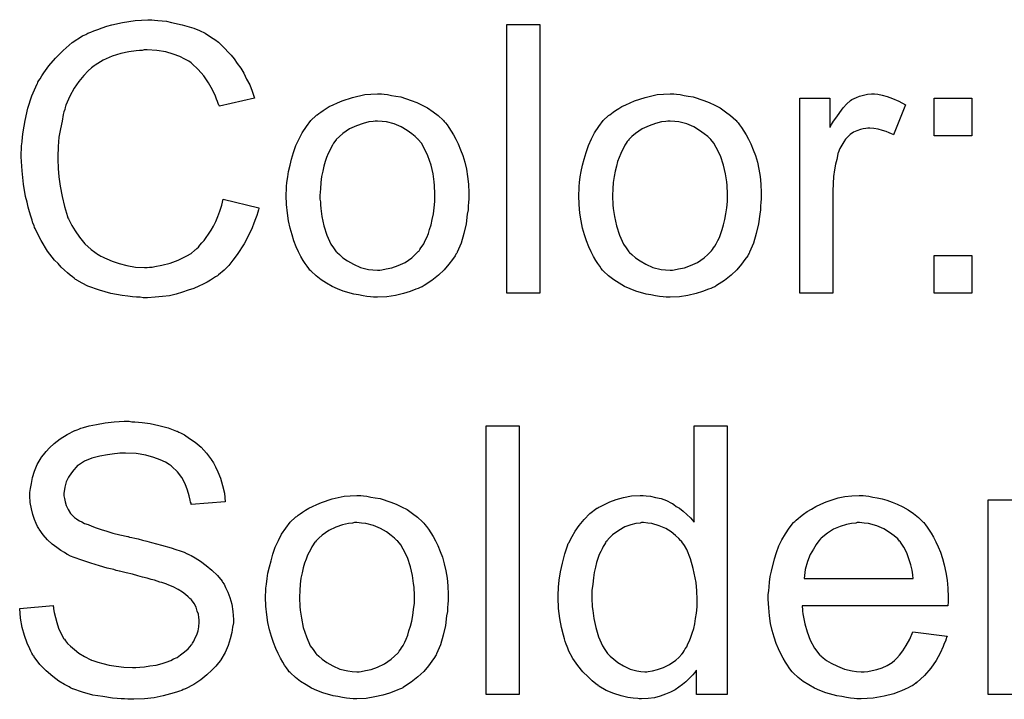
# Model space of a CAD drawing. Extents: x -2.2 to 8.3, y -2.9 to 5.2.
# Tile 141 of 205: x 3.414 to 3.707, y 1.724 to 1.926. Entities that reach past the tile are written whole.
import ezdxf

# ---------------------------------------------------------------- set-up
doc = ezdxf.new("R2010")
doc.units = 0
doc.layers.add('acc-ni-360-20-in-a_document', color=1, linetype='CONTINUOUS')

msp = doc.modelspace()

# ---------------------------------------------------------------- linework, layer by layer
at = {"layer": 'acc-ni-360-20-in-a_document', "color": 1}
for points in [[(3.453678, 1.926269), (3.454719, 1.926154), (3.455992, 1.926038), (3.457265, 1.925922), (3.458769, 1.925575), (3.461893, 1.924881), (3.465364, 1.92384), (3.467099, 1.923146), (3.468719, 1.922336), (3.470339, 1.921294), (3.471959, 1.920253), (3.472074, 1.920137), (3.472306, 1.920022), (3.472769, 1.919675), (3.473347, 1.919096), (3.473925, 1.918517), (3.474735, 1.917708), (3.475545, 1.916782), (3.476471, 1.915856), (3.477396, 1.914699), (3.478322, 1.913311), (3.479363, 1.911923), (3.480289, 1.910418), (3.481099, 1.908683), (3.482024, 1.906947), (3.482719, 1.905096), (3.483413, 1.903014), (3.473, 1.900584), (3.473, 1.9007), (3.472884, 1.900931), (3.472653, 1.901394), (3.472421, 1.901972), (3.47219, 1.902667), (3.471843, 1.903592), (3.470917, 1.905443), (3.46976, 1.907526), (3.468372, 1.909609), (3.466636, 1.911575), (3.464785, 1.913311), (3.464554, 1.913542), (3.46386, 1.914005), (3.462703, 1.914584), (3.461198, 1.915394), (3.459232, 1.916088), (3.457033, 1.916782), (3.454372, 1.917245), (3.45148, 1.917361), (3.450554, 1.917361), (3.449976, 1.917245), (3.449166, 1.917245), (3.44824, 1.917129), (3.446042, 1.916782), (3.443612, 1.916319), (3.441067, 1.915509), (3.438406, 1.914352), (3.435976, 1.912848), (3.43586, 1.912848), (3.435744, 1.912617), (3.434935, 1.912038), (3.433893, 1.911113), (3.432621, 1.909724), (3.431117, 1.907989), (3.429728, 1.906022), (3.428455, 1.903592), (3.427298, 1.900931), (3.427298, 1.900815), (3.427183, 1.900584), (3.427067, 1.900237), (3.426951, 1.899658), (3.42672, 1.898964), (3.426488, 1.898154), (3.426141, 1.896187), (3.425679, 1.893873), (3.425216, 1.891328), (3.424984, 1.888551), (3.424869, 1.885543), (3.424869, 1.885427), (3.424869, 1.88508), (3.424869, 1.884502), (3.424869, 1.883807), (3.424984, 1.882998), (3.424984, 1.881956), (3.4251, 1.880799), (3.425216, 1.879527), (3.425563, 1.87675), (3.426141, 1.873742), (3.426836, 1.870733), (3.427761, 1.867725), (3.427761, 1.86761), (3.427877, 1.867378), (3.428108, 1.867031), (3.42834, 1.866453), (3.429034, 1.865064), (3.430075, 1.863444), (3.431348, 1.861593), (3.432968, 1.859626), (3.434819, 1.857891), (3.437017, 1.856271), (3.437133, 1.856271), (3.437364, 1.856155), (3.437711, 1.855924), (3.438174, 1.855692), (3.438753, 1.855461), (3.439447, 1.855114), (3.441067, 1.85442), (3.443149, 1.853726), (3.445463, 1.853147), (3.448009, 1.852684), (3.45067, 1.852569), (3.45148, 1.852569), (3.452174, 1.852684), (3.452984, 1.852684), (3.453794, 1.8528), (3.455876, 1.853263), (3.458306, 1.853841), (3.460736, 1.854767), (3.463281, 1.85604), (3.464554, 1.856734), (3.465711, 1.857659), (3.465827, 1.857775), (3.465942, 1.857891), (3.466289, 1.858238), (3.466752, 1.858585), (3.467215, 1.859163), (3.467793, 1.859858), (3.468488, 1.860552), (3.469066, 1.861477), (3.46976, 1.862519), (3.47057, 1.863676), (3.471264, 1.864833), (3.471959, 1.866221), (3.472537, 1.867725), (3.473116, 1.869345), (3.473694, 1.871081), (3.474157, 1.872932), (3.484801, 1.870271), (3.484801, 1.870155), (3.484686, 1.869692), (3.484454, 1.868998), (3.484107, 1.868072), (3.48376, 1.867031), (3.483297, 1.865758), (3.482719, 1.86437), (3.482024, 1.862866), (3.480405, 1.859626), (3.478322, 1.856387), (3.477049, 1.854767), (3.475777, 1.853147), (3.474388, 1.851759), (3.472769, 1.85037), (3.472653, 1.850255), (3.472421, 1.850023), (3.471843, 1.849792), (3.471264, 1.849329), (3.470339, 1.84875), (3.469413, 1.848172), (3.46814, 1.847593), (3.466868, 1.847015), (3.465364, 1.846321), (3.463744, 1.845742), (3.462008, 1.845164), (3.460157, 1.844585), (3.45819, 1.844122), (3.456108, 1.843891), (3.453909, 1.84366), (3.451595, 1.843544), (3.450323, 1.843544), (3.449397, 1.84366), (3.448356, 1.84366), (3.447083, 1.843775), (3.445695, 1.844007), (3.444075, 1.844238), (3.44072, 1.844817), (3.437249, 1.845742), (3.433778, 1.847015), (3.432158, 1.847825), (3.430538, 1.84875), (3.430422, 1.848866), (3.430191, 1.848982), (3.429728, 1.849329), (3.429265, 1.849792), (3.428571, 1.850255), (3.427761, 1.850949), (3.426836, 1.851759), (3.42591, 1.852684), (3.424984, 1.853726), (3.423943, 1.854767), (3.42186, 1.857428), (3.419894, 1.860552), (3.418158, 1.864023), (3.418158, 1.864139), (3.417927, 1.864486), (3.417811, 1.865064), (3.417464, 1.865758), (3.417233, 1.866684), (3.416885, 1.867841), (3.416423, 1.869114), (3.416075, 1.870502), (3.415728, 1.872006), (3.415266, 1.873742), (3.414687, 1.877328), (3.414224, 1.881378), (3.413993, 1.885543), (3.413993, 1.885659), (3.413993, 1.886121), (3.413993, 1.886816), (3.414109, 1.887626), (3.414109, 1.888783), (3.414224, 1.88994), (3.41434, 1.891444), (3.414571, 1.892948), (3.41515, 1.896303), (3.41596, 1.900005), (3.417117, 1.903708), (3.418737, 1.907295), (3.418852, 1.90741), (3.418968, 1.907757), (3.419199, 1.90822), (3.419662, 1.908799), (3.420125, 1.909609), (3.420704, 1.910534), (3.422208, 1.912617), (3.424175, 1.914931), (3.426488, 1.917245), (3.42915, 1.919559), (3.432273, 1.921526), (3.432389, 1.921641), (3.432736, 1.921757), (3.433199, 1.921988), (3.433778, 1.922336), (3.434703, 1.922683), (3.435629, 1.92303), (3.436786, 1.923493), (3.438059, 1.923955), (3.439447, 1.924418), (3.440951, 1.924881), (3.444191, 1.925575), (3.447893, 1.926154), (3.451711, 1.926385), (3.452868, 1.926385), (3.453678, 1.926269)], [(3.568452, 1.844932), (3.558618, 1.844932), (3.558618, 1.924997), (3.568452, 1.924997), (3.568452, 1.844932)], [(3.522057, 1.904171), (3.523098, 1.904055), (3.524255, 1.903824), (3.525528, 1.903592), (3.527032, 1.903361), (3.530156, 1.90232), (3.531776, 1.901741), (3.533395, 1.900931), (3.535015, 1.900121), (3.536635, 1.898964), (3.538139, 1.897807), (3.539643, 1.896419), (3.539759, 1.896303), (3.53999, 1.896072), (3.540337, 1.895609), (3.5408, 1.895031), (3.541379, 1.894221), (3.542073, 1.893179), (3.542767, 1.892022), (3.543461, 1.89075), (3.544155, 1.889361), (3.54485, 1.887626), (3.545544, 1.88589), (3.546122, 1.883923), (3.546585, 1.881841), (3.546932, 1.879642), (3.547164, 1.877328), (3.547279, 1.874783), (3.547279, 1.874667), (3.547279, 1.87432), (3.547279, 1.873742), (3.547279, 1.872932), (3.547164, 1.872006), (3.547048, 1.870849), (3.547048, 1.869692), (3.546816, 1.868419), (3.546469, 1.865527), (3.545775, 1.862634), (3.544965, 1.859742), (3.543808, 1.857081), (3.543808, 1.856965), (3.543693, 1.85685), (3.543461, 1.856502), (3.54323, 1.85604), (3.54242, 1.854883), (3.541379, 1.853494), (3.53999, 1.851874), (3.538255, 1.850255), (3.536288, 1.848635), (3.533974, 1.847131), (3.533858, 1.847131), (3.533742, 1.847015), (3.533395, 1.846784), (3.532817, 1.846552), (3.532238, 1.846321), (3.531544, 1.846089), (3.529809, 1.845395), (3.527842, 1.844817), (3.525412, 1.844238), (3.522867, 1.843775), (3.52009, 1.84366), (3.518933, 1.84366), (3.518007, 1.843775), (3.516966, 1.843891), (3.515809, 1.844122), (3.514421, 1.844354), (3.513032, 1.844585), (3.509908, 1.845511), (3.508173, 1.846205), (3.506553, 1.846899), (3.504933, 1.847825), (3.503313, 1.848866), (3.501809, 1.850023), (3.500305, 1.851411), (3.500189, 1.851527), (3.499958, 1.851759), (3.499611, 1.852221), (3.499148, 1.852916), (3.49857, 1.853726), (3.497991, 1.854651), (3.497297, 1.855808), (3.496603, 1.857197), (3.495909, 1.858701), (3.495214, 1.860436), (3.494636, 1.862287), (3.494057, 1.864254), (3.493595, 1.866453), (3.493247, 1.868766), (3.493016, 1.871312), (3.4929, 1.873973), (3.4929, 1.874204), (3.4929, 1.874667), (3.493016, 1.875477), (3.493016, 1.876634), (3.493132, 1.877907), (3.493363, 1.879527), (3.493595, 1.881146), (3.494057, 1.882998), (3.49452, 1.884849), (3.495099, 1.886816), (3.495793, 1.888898), (3.496718, 1.890865), (3.497644, 1.892716), (3.498917, 1.894568), (3.500189, 1.896303), (3.501809, 1.897807), (3.501925, 1.897923), (3.502156, 1.898039), (3.502619, 1.898386), (3.503198, 1.898849), (3.503892, 1.899311), (3.504817, 1.89989), (3.505743, 1.900468), (3.5069, 1.901047), (3.508173, 1.901625), (3.509561, 1.902204), (3.512685, 1.903245), (3.516272, 1.904055), (3.518123, 1.904171), (3.52009, 1.904286), (3.521247, 1.904286), (3.522057, 1.904171)], [(3.609179, 1.904171), (3.61022, 1.904055), (3.611377, 1.903824), (3.61265, 1.903592), (3.614154, 1.903361), (3.617278, 1.90232), (3.618898, 1.901741), (3.620517, 1.900931), (3.622137, 1.900121), (3.623757, 1.898964), (3.625261, 1.897807), (3.626765, 1.896419), (3.626881, 1.896303), (3.627112, 1.896072), (3.627459, 1.895609), (3.627922, 1.895031), (3.628501, 1.894221), (3.629195, 1.893179), (3.629889, 1.892022), (3.630583, 1.89075), (3.631278, 1.889361), (3.631972, 1.887626), (3.632666, 1.88589), (3.633244, 1.883923), (3.633707, 1.881841), (3.634054, 1.879642), (3.634286, 1.877328), (3.634401, 1.874783), (3.634401, 1.874667), (3.634401, 1.87432), (3.634401, 1.873742), (3.634401, 1.872932), (3.634286, 1.872006), (3.63417, 1.870849), (3.63417, 1.869692), (3.633939, 1.868419), (3.633591, 1.865527), (3.632897, 1.862634), (3.632087, 1.859742), (3.63093, 1.857081), (3.63093, 1.856965), (3.630815, 1.85685), (3.630583, 1.856502), (3.630352, 1.85604), (3.629542, 1.854883), (3.628501, 1.853494), (3.627112, 1.851874), (3.625377, 1.850255), (3.62341, 1.848635), (3.621096, 1.847131), (3.62098, 1.847131), (3.620865, 1.847015), (3.620517, 1.846784), (3.619939, 1.846552), (3.61936, 1.846321), (3.618666, 1.846089), (3.616931, 1.845395), (3.614964, 1.844817), (3.612534, 1.844238), (3.609989, 1.843775), (3.607212, 1.84366), (3.606055, 1.84366), (3.605129, 1.843775), (3.604088, 1.843891), (3.602931, 1.844122), (3.601543, 1.844354), (3.600154, 1.844585), (3.59703, 1.845511), (3.595295, 1.846205), (3.593675, 1.846899), (3.592055, 1.847825), (3.590435, 1.848866), (3.588931, 1.850023), (3.587427, 1.851412), (3.587311, 1.851527), (3.58708, 1.851759), (3.586733, 1.852222), (3.58627, 1.852916), (3.585692, 1.853726), (3.585113, 1.854651), (3.584419, 1.855808), (3.583725, 1.857197), (3.583031, 1.858701), (3.582336, 1.860436), (3.581758, 1.862287), (3.581179, 1.864254), (3.580717, 1.866453), (3.580369, 1.868767), (3.580138, 1.871312), (3.580022, 1.873973), (3.580022, 1.874205), (3.580022, 1.874667), (3.580138, 1.875477), (3.580138, 1.876634), (3.580254, 1.877907), (3.580485, 1.879527), (3.580717, 1.881147), (3.581179, 1.882998), (3.581642, 1.884849), (3.582221, 1.886816), (3.582915, 1.888898), (3.58384, 1.890865), (3.584766, 1.892716), (3.586039, 1.894568), (3.587311, 1.896303), (3.588931, 1.897807), (3.589047, 1.897923), (3.589278, 1.898039), (3.589741, 1.898386), (3.59032, 1.898849), (3.591014, 1.899311), (3.591939, 1.89989), (3.592865, 1.900468), (3.594022, 1.901047), (3.595295, 1.901625), (3.596683, 1.902204), (3.599807, 1.903245), (3.603394, 1.904055), (3.605245, 1.904171), (3.607212, 1.904286), (3.608369, 1.904286), (3.609179, 1.904171)], [(3.669111, 1.904171), (3.670384, 1.903939), (3.671888, 1.903477), (3.673508, 1.902898), (3.675359, 1.902088), (3.677326, 1.901047), (3.673739, 1.892022), (3.673624, 1.892138), (3.673161, 1.892369), (3.672467, 1.892716), (3.671541, 1.893064), (3.6705, 1.893411), (3.669227, 1.893758), (3.667954, 1.893989), (3.666682, 1.894105), (3.666103, 1.894105), (3.665525, 1.893989), (3.664715, 1.893873), (3.663905, 1.893642), (3.662864, 1.893295), (3.661822, 1.892832), (3.660897, 1.892138), (3.660781, 1.892022), (3.660434, 1.891791), (3.660087, 1.891328), (3.659508, 1.89075), (3.65893, 1.88994), (3.658351, 1.889014), (3.657773, 1.887973), (3.65731, 1.8867), (3.657194, 1.886469), (3.657079, 1.885774), (3.656847, 1.884733), (3.6565, 1.883345), (3.656153, 1.881609), (3.655922, 1.879642), (3.655806, 1.87756), (3.65569, 1.875246), (3.65569, 1.844932), (3.645856, 1.844932), (3.645856, 1.903014), (3.654765, 1.903014), (3.654765, 1.894221), (3.65488, 1.894336), (3.655343, 1.895146), (3.655922, 1.896188), (3.656847, 1.89746), (3.657773, 1.898733), (3.658814, 1.900121), (3.659855, 1.901278), (3.660897, 1.902204), (3.661012, 1.90232), (3.66136, 1.902551), (3.662054, 1.902898), (3.662748, 1.903245), (3.663673, 1.903592), (3.664831, 1.903939), (3.665988, 1.904171), (3.66726, 1.904286), (3.66807, 1.904286), (3.669111, 1.904171)], [(3.697111, 1.891791), (3.685888, 1.891791), (3.685888, 1.903014), (3.697111, 1.903014), (3.697111, 1.891791)], [(3.52009, 1.896188), (3.519396, 1.896188), (3.518817, 1.896072), (3.517544, 1.895956), (3.515809, 1.895493), (3.513842, 1.894799), (3.511759, 1.893873), (3.509793, 1.892485), (3.508751, 1.89156), (3.507826, 1.890634), (3.507826, 1.890518), (3.507594, 1.890402), (3.507363, 1.890055), (3.507016, 1.889592), (3.506669, 1.889014), (3.506322, 1.88832), (3.505859, 1.887394), (3.505396, 1.886469), (3.504933, 1.885312), (3.50447, 1.884155), (3.504123, 1.882766), (3.503776, 1.881262), (3.503429, 1.879642), (3.503198, 1.877907), (3.503082, 1.87594), (3.502966, 1.873973), (3.502966, 1.873857), (3.502966, 1.87351), (3.502966, 1.872932), (3.503082, 1.872122), (3.503082, 1.871196), (3.503198, 1.870155), (3.503545, 1.867725), (3.504123, 1.864948), (3.505049, 1.862172), (3.506206, 1.859511), (3.507016, 1.858353), (3.507826, 1.857197), (3.507941, 1.857197), (3.508057, 1.856965), (3.508751, 1.856387), (3.509793, 1.855461), (3.511181, 1.854535), (3.512916, 1.853494), (3.514999, 1.852569), (3.517429, 1.85199), (3.518701, 1.851874), (3.52009, 1.851759), (3.520784, 1.851759), (3.521363, 1.851874), (3.522635, 1.852106), (3.524371, 1.852453), (3.526222, 1.853147), (3.528305, 1.854073), (3.530271, 1.855461), (3.531313, 1.856387), (3.532238, 1.857312), (3.532354, 1.857428), (3.53247, 1.857544), (3.532701, 1.857891), (3.533048, 1.858354), (3.533395, 1.858932), (3.533858, 1.859626), (3.534321, 1.860552), (3.534784, 1.861477), (3.535247, 1.862634), (3.535594, 1.863907), (3.536056, 1.865296), (3.536403, 1.8668), (3.536751, 1.868535), (3.536982, 1.870271), (3.537213, 1.872238), (3.537213, 1.87432), (3.537213, 1.874436), (3.537213, 1.874783), (3.537213, 1.875361), (3.537098, 1.876056), (3.537098, 1.876981), (3.536982, 1.878023), (3.536635, 1.880452), (3.536056, 1.882998), (3.535131, 1.885774), (3.533858, 1.88832), (3.533164, 1.889593), (3.532238, 1.890634), (3.532238, 1.89075), (3.532007, 1.890865), (3.531313, 1.89156), (3.530271, 1.892369), (3.528883, 1.893411), (3.527148, 1.894452), (3.525065, 1.895378), (3.522751, 1.895956), (3.521478, 1.896072), (3.52009, 1.896188)], [(3.607212, 1.896188), (3.606518, 1.896188), (3.605939, 1.896072), (3.604666, 1.895956), (3.602931, 1.895493), (3.600964, 1.894799), (3.598881, 1.893873), (3.596915, 1.892485), (3.595873, 1.89156), (3.594948, 1.890634), (3.594948, 1.890518), (3.594716, 1.890402), (3.594485, 1.890055), (3.594138, 1.889593), (3.593791, 1.889014), (3.593444, 1.88832), (3.592981, 1.887394), (3.592518, 1.886469), (3.592055, 1.885312), (3.591592, 1.884155), (3.591245, 1.882766), (3.590898, 1.881262), (3.590551, 1.879642), (3.59032, 1.877907), (3.590204, 1.87594), (3.590088, 1.873973), (3.590088, 1.873857), (3.590088, 1.87351), (3.590088, 1.872932), (3.590204, 1.872122), (3.590204, 1.871196), (3.59032, 1.870155), (3.590667, 1.867725), (3.591245, 1.864948), (3.592171, 1.862172), (3.593328, 1.859511), (3.594138, 1.858354), (3.594948, 1.857197), (3.595063, 1.857197), (3.595179, 1.856965), (3.595873, 1.856387), (3.596915, 1.855461), (3.598303, 1.854535), (3.600039, 1.853494), (3.602121, 1.852569), (3.604551, 1.85199), (3.605823, 1.851874), (3.607212, 1.851759), (3.607906, 1.851759), (3.608485, 1.851874), (3.609757, 1.852106), (3.611493, 1.852453), (3.613344, 1.853147), (3.615427, 1.854073), (3.617394, 1.855461), (3.618435, 1.856387), (3.61936, 1.857312), (3.619476, 1.857428), (3.619592, 1.857544), (3.619823, 1.857891), (3.62017, 1.858354), (3.620517, 1.858932), (3.62098, 1.859626), (3.621443, 1.860552), (3.621906, 1.861477), (3.622369, 1.862634), (3.622716, 1.863907), (3.623178, 1.865296), (3.623526, 1.8668), (3.623873, 1.868535), (3.624104, 1.870271), (3.624336, 1.872238), (3.624336, 1.87432), (3.624336, 1.874436), (3.624336, 1.874783), (3.624336, 1.875361), (3.62422, 1.876056), (3.62422, 1.876981), (3.624104, 1.878023), (3.623757, 1.880452), (3.623178, 1.882998), (3.622253, 1.885774), (3.62098, 1.88832), (3.620286, 1.889593), (3.61936, 1.890634), (3.61936, 1.89075), (3.619129, 1.890865), (3.618435, 1.89156), (3.617394, 1.892369), (3.616005, 1.893411), (3.61427, 1.894452), (3.612187, 1.895378), (3.609873, 1.895956), (3.6086, 1.896072), (3.607212, 1.896188)], [(3.697111, 1.844932), (3.685888, 1.844932), (3.685888, 1.856155), (3.697111, 1.856155), (3.697111, 1.844932)], [(3.446967, 1.806589), (3.447777, 1.806589), (3.449976, 1.806358), (3.452405, 1.806011), (3.454951, 1.805432), (3.457727, 1.804738), (3.460273, 1.803812), (3.460389, 1.803812), (3.46062, 1.803697), (3.460967, 1.803465), (3.46143, 1.803234), (3.462587, 1.802656), (3.464091, 1.801614), (3.465827, 1.800457), (3.467562, 1.798953), (3.469182, 1.797218), (3.470686, 1.795251), (3.470686, 1.795135), (3.470802, 1.795019), (3.471033, 1.794672), (3.471264, 1.794325), (3.471843, 1.793168), (3.472537, 1.791664), (3.473347, 1.789813), (3.473925, 1.787614), (3.474504, 1.785301), (3.474735, 1.782755), (3.464554, 1.781945), (3.464554, 1.782061), (3.464554, 1.782292), (3.464438, 1.782639), (3.464322, 1.783218), (3.463975, 1.784491), (3.463512, 1.786226), (3.462818, 1.788077), (3.461777, 1.789928), (3.460504, 1.791664), (3.458885, 1.793284), (3.458653, 1.793399), (3.458075, 1.793862), (3.456918, 1.794556), (3.455414, 1.795251), (3.453447, 1.795945), (3.451133, 1.796639), (3.44824, 1.797102), (3.445001, 1.797218), (3.443381, 1.797218), (3.442686, 1.797102), (3.441761, 1.796986), (3.439678, 1.796755), (3.437364, 1.796292), (3.43505, 1.795714), (3.432852, 1.794788), (3.431926, 1.794209), (3.431001, 1.793631), (3.430769, 1.793515), (3.430307, 1.793052), (3.429612, 1.792243), (3.428918, 1.791317), (3.428108, 1.790044), (3.427414, 1.788656), (3.426951, 1.787036), (3.42672, 1.785185), (3.42672, 1.784953), (3.42672, 1.784491), (3.426836, 1.783681), (3.427067, 1.782755), (3.427414, 1.781598), (3.427993, 1.780441), (3.428687, 1.779284), (3.429728, 1.778127), (3.429844, 1.778011), (3.430422, 1.777664), (3.430885, 1.777317), (3.431348, 1.777086), (3.432042, 1.776739), (3.432852, 1.776276), (3.433893, 1.775929), (3.43505, 1.775466), (3.436323, 1.775003), (3.437827, 1.774425), (3.439447, 1.773962), (3.441298, 1.773383), (3.443381, 1.772921), (3.445695, 1.772342), (3.44581, 1.772342), (3.446273, 1.772226), (3.446967, 1.772111), (3.447777, 1.771879), (3.448819, 1.771648), (3.450091, 1.771301), (3.451364, 1.770954), (3.452752, 1.770607), (3.455761, 1.769797), (3.458653, 1.768987), (3.460041, 1.768524), (3.461314, 1.768061), (3.462471, 1.767714), (3.463397, 1.767251), (3.463512, 1.767251), (3.463744, 1.767136), (3.464091, 1.766904), (3.464554, 1.766673), (3.465827, 1.765979), (3.467331, 1.765053), (3.469066, 1.76378), (3.470802, 1.762392), (3.472421, 1.760772), (3.47381, 1.759037), (3.473925, 1.758805), (3.474388, 1.758227), (3.474851, 1.757185), (3.475545, 1.755797), (3.476124, 1.754177), (3.476702, 1.75221), (3.477049, 1.750012), (3.477165, 1.747698), (3.477165, 1.747582), (3.477165, 1.747467), (3.477165, 1.74712), (3.477165, 1.746657), (3.476934, 1.745384), (3.476702, 1.743764), (3.47624, 1.741913), (3.475661, 1.739946), (3.474735, 1.737863), (3.473463, 1.735665), (3.473463, 1.73555), (3.473347, 1.735434), (3.472769, 1.73474), (3.471959, 1.733698), (3.470802, 1.732541), (3.469298, 1.731153), (3.467446, 1.729649), (3.465364, 1.72826), (3.462934, 1.726988), (3.462818, 1.726988), (3.462587, 1.726872), (3.46224, 1.726756), (3.461777, 1.726525), (3.461083, 1.726293), (3.460273, 1.725946), (3.458422, 1.725484), (3.456223, 1.724905), (3.453562, 1.724327), (3.45067, 1.723979), (3.447546, 1.723864), (3.445695, 1.723864), (3.444769, 1.723979), (3.443728, 1.723979), (3.442571, 1.724095), (3.441182, 1.724211), (3.43829, 1.724674), (3.435282, 1.725137), (3.432273, 1.725946), (3.429381, 1.726988), (3.429265, 1.726988), (3.429034, 1.727103), (3.428687, 1.727335), (3.428224, 1.727566), (3.426836, 1.72826), (3.425216, 1.729302), (3.423365, 1.73069), (3.421398, 1.73231), (3.419546, 1.734277), (3.417811, 1.736475), (3.417811, 1.736591), (3.41758, 1.736822), (3.417464, 1.737169), (3.417117, 1.737632), (3.416885, 1.738211), (3.416538, 1.738905), (3.415728, 1.74064), (3.414919, 1.742839), (3.414224, 1.745268), (3.413762, 1.748045), (3.41353, 1.750938), (3.42348, 1.751863), (3.42348, 1.751747), (3.42348, 1.751632), (3.423596, 1.751285), (3.423596, 1.750822), (3.423827, 1.749781), (3.424175, 1.748276), (3.424637, 1.746772), (3.4251, 1.745037), (3.42591, 1.743417), (3.42672, 1.741913), (3.426836, 1.741797), (3.427183, 1.741334), (3.427761, 1.740525), (3.428687, 1.739715), (3.429844, 1.738673), (3.431117, 1.737632), (3.432852, 1.736591), (3.434703, 1.735665), (3.434819, 1.735665), (3.434935, 1.73555), (3.435282, 1.735434), (3.435629, 1.735318), (3.436786, 1.734971), (3.43829, 1.734508), (3.440141, 1.734045), (3.442224, 1.733698), (3.444538, 1.733467), (3.447083, 1.733351), (3.448124, 1.733351), (3.449281, 1.733467), (3.45067, 1.733583), (3.45229, 1.733814), (3.454141, 1.734045), (3.455992, 1.734508), (3.457727, 1.735087), (3.457959, 1.735202), (3.458537, 1.735434), (3.459347, 1.735897), (3.460389, 1.736359), (3.46143, 1.737169), (3.462587, 1.737979), (3.463744, 1.738905), (3.464669, 1.740062), (3.464785, 1.740178), (3.465017, 1.74064), (3.465364, 1.741219), (3.465827, 1.742144), (3.466289, 1.74307), (3.466636, 1.744227), (3.466868, 1.7455), (3.466983, 1.746888), (3.466983, 1.747004), (3.466983, 1.747582), (3.466868, 1.748276), (3.466752, 1.749202), (3.466405, 1.750128), (3.466058, 1.751285), (3.465479, 1.752442), (3.464669, 1.753483), (3.464554, 1.753599), (3.464207, 1.753946), (3.463744, 1.754409), (3.462934, 1.755103), (3.462008, 1.755797), (3.460736, 1.756607), (3.459232, 1.757417), (3.457496, 1.758111), (3.45738, 1.758227), (3.456802, 1.758342), (3.455876, 1.758689), (3.455298, 1.758805), (3.454488, 1.759037), (3.453678, 1.759384), (3.452637, 1.759615), (3.45148, 1.759962), (3.450091, 1.760309), (3.448703, 1.760656), (3.447083, 1.761119), (3.445232, 1.761582), (3.443265, 1.762045), (3.443149, 1.762045), (3.442802, 1.76216), (3.442224, 1.762276), (3.44153, 1.762508), (3.440604, 1.762739), (3.439563, 1.76297), (3.437249, 1.763665), (3.434703, 1.764475), (3.432042, 1.765284), (3.429728, 1.766094), (3.428687, 1.766557), (3.427761, 1.76702), (3.427646, 1.76702), (3.42753, 1.767136), (3.426836, 1.767598), (3.425794, 1.768177), (3.424637, 1.769102), (3.423249, 1.770144), (3.42186, 1.771417), (3.420472, 1.772921), (3.419315, 1.77454), (3.419199, 1.774772), (3.418852, 1.77535), (3.41839, 1.776276), (3.417927, 1.777433), (3.417464, 1.778937), (3.417001, 1.780672), (3.416654, 1.782524), (3.416538, 1.784491), (3.416538, 1.784606), (3.416538, 1.784722), (3.416538, 1.785069), (3.416538, 1.785532), (3.41677, 1.786689), (3.417001, 1.788193), (3.417348, 1.789928), (3.417927, 1.791895), (3.418737, 1.793862), (3.419894, 1.795829), (3.419894, 1.795945), (3.420009, 1.796061), (3.420588, 1.796755), (3.421398, 1.79768), (3.422439, 1.798837), (3.423827, 1.80011), (3.425563, 1.801498), (3.427646, 1.802771), (3.429959, 1.803928), (3.430075, 1.803928), (3.430307, 1.804044), (3.430654, 1.80416), (3.431117, 1.804391), (3.431695, 1.804622), (3.432505, 1.804854), (3.43424, 1.805317), (3.436439, 1.805779), (3.438984, 1.806242), (3.441645, 1.806589), (3.444653, 1.806705), (3.446157, 1.806705), (3.446967, 1.806589)], [(3.56232, 1.725252), (3.552486, 1.725252), (3.552486, 1.805317), (3.56232, 1.805317), (3.56232, 1.725252)], [(3.62422, 1.725252), (3.615079, 1.725252), (3.615079, 1.732541), (3.614964, 1.732426), (3.614848, 1.732194), (3.614501, 1.731732), (3.614038, 1.731153), (3.61346, 1.730574), (3.612765, 1.72988), (3.611956, 1.72907), (3.610914, 1.728261), (3.609873, 1.727451), (3.608716, 1.726641), (3.607328, 1.725947), (3.605823, 1.725368), (3.604319, 1.72479), (3.602584, 1.724327), (3.600733, 1.724095), (3.598766, 1.72398), (3.598072, 1.72398), (3.597609, 1.724095), (3.59622, 1.724211), (3.594601, 1.724442), (3.592634, 1.724905), (3.590435, 1.725599), (3.588237, 1.726525), (3.586039, 1.727798), (3.585923, 1.727798), (3.585807, 1.728029), (3.585113, 1.728492), (3.584072, 1.729418), (3.582799, 1.730574), (3.581295, 1.732079), (3.579791, 1.73393), (3.578287, 1.736012), (3.577014, 1.738442), (3.577014, 1.738558), (3.576898, 1.738789), (3.576783, 1.739136), (3.576551, 1.739599), (3.57632, 1.740293), (3.575973, 1.741103), (3.575742, 1.741913), (3.57551, 1.742954), (3.574932, 1.745268), (3.574353, 1.747929), (3.574006, 1.750938), (3.57389, 1.754177), (3.57389, 1.754293), (3.57389, 1.754524), (3.57389, 1.754987), (3.57389, 1.755681), (3.574006, 1.756376), (3.574006, 1.757301), (3.574237, 1.759384), (3.574584, 1.761813), (3.575163, 1.764475), (3.575857, 1.767251), (3.576783, 1.769912), (3.576783, 1.770028), (3.576898, 1.77026), (3.57713, 1.770607), (3.577361, 1.77107), (3.578055, 1.772342), (3.578981, 1.773962), (3.580138, 1.775697), (3.581642, 1.777433), (3.583378, 1.779284), (3.58546, 1.780788), (3.585576, 1.780788), (3.585692, 1.780904), (3.586039, 1.781135), (3.586502, 1.781367), (3.587659, 1.781945), (3.589278, 1.782755), (3.59113, 1.783449), (3.593328, 1.784028), (3.595758, 1.784491), (3.598303, 1.784606), (3.599229, 1.784606), (3.600154, 1.784491), (3.601427, 1.784375), (3.602931, 1.784028), (3.604551, 1.783681), (3.606171, 1.783102), (3.607675, 1.782292), (3.607906, 1.782177), (3.608369, 1.781945), (3.609063, 1.781367), (3.609989, 1.780788), (3.611146, 1.779978), (3.612187, 1.778937), (3.613344, 1.777896), (3.614385, 1.776623), (3.614385, 1.805317), (3.62422, 1.805317), (3.62422, 1.725252)], [(3.515925, 1.784491), (3.516966, 1.784375), (3.518123, 1.784144), (3.519396, 1.783912), (3.5209, 1.783681), (3.524024, 1.782639), (3.525643, 1.782061), (3.527263, 1.781251), (3.528883, 1.780441), (3.530503, 1.779284), (3.532007, 1.778127), (3.533511, 1.776739), (3.533627, 1.776623), (3.533858, 1.776392), (3.534205, 1.775929), (3.534668, 1.77535), (3.535247, 1.774541), (3.535941, 1.773499), (3.536635, 1.772342), (3.537329, 1.77107), (3.538023, 1.769681), (3.538718, 1.767946), (3.539412, 1.76621), (3.53999, 1.764243), (3.540453, 1.762161), (3.5408, 1.759962), (3.541032, 1.757648), (3.541147, 1.755103), (3.541147, 1.754987), (3.541147, 1.75464), (3.541147, 1.754062), (3.541147, 1.753252), (3.541032, 1.752326), (3.540916, 1.751169), (3.540916, 1.750012), (3.540684, 1.748739), (3.540337, 1.745847), (3.539643, 1.742954), (3.538833, 1.740062), (3.537676, 1.737401), (3.537676, 1.737285), (3.537561, 1.737169), (3.537329, 1.736822), (3.537098, 1.73636), (3.536288, 1.735203), (3.535247, 1.733814), (3.533858, 1.732194), (3.532123, 1.730574), (3.530156, 1.728955), (3.527842, 1.727451), (3.527726, 1.727451), (3.52761, 1.727335), (3.527263, 1.727103), (3.526685, 1.726872), (3.526106, 1.726641), (3.525412, 1.726409), (3.523677, 1.725715), (3.52171, 1.725137), (3.51928, 1.724558), (3.516735, 1.724095), (3.513958, 1.72398), (3.512801, 1.72398), (3.511875, 1.724095), (3.510834, 1.724211), (3.509677, 1.724442), (3.508288, 1.724674), (3.5069, 1.724905), (3.503776, 1.725831), (3.502041, 1.726525), (3.500421, 1.727219), (3.498801, 1.728145), (3.497181, 1.729186), (3.495677, 1.730343), (3.494173, 1.731731), (3.494057, 1.731847), (3.493826, 1.732079), (3.493479, 1.732541), (3.493016, 1.733236), (3.492438, 1.734045), (3.491859, 1.734971), (3.491165, 1.736128), (3.490471, 1.737516), (3.489776, 1.739021), (3.489082, 1.740756), (3.488504, 1.742607), (3.487925, 1.744574), (3.487462, 1.746772), (3.487115, 1.749086), (3.486884, 1.751632), (3.486768, 1.754293), (3.486768, 1.754524), (3.486768, 1.754987), (3.486884, 1.755797), (3.486884, 1.756954), (3.487, 1.758227), (3.487231, 1.759847), (3.487462, 1.761466), (3.487925, 1.763318), (3.488388, 1.765169), (3.488966, 1.767136), (3.489661, 1.769218), (3.490586, 1.771185), (3.491512, 1.773036), (3.492785, 1.774888), (3.494057, 1.776623), (3.495677, 1.778127), (3.495793, 1.778243), (3.496024, 1.778359), (3.496487, 1.778706), (3.497066, 1.779168), (3.49776, 1.779631), (3.498685, 1.78021), (3.499611, 1.780788), (3.500768, 1.781367), (3.502041, 1.781945), (3.503429, 1.782524), (3.506553, 1.783565), (3.51014, 1.784375), (3.511991, 1.784491), (3.513958, 1.784606), (3.515115, 1.784606), (3.515925, 1.784491)], [(3.665525, 1.784491), (3.66645, 1.784375), (3.667607, 1.784144), (3.66888, 1.783912), (3.670384, 1.783565), (3.671773, 1.783218), (3.673392, 1.782639), (3.674896, 1.782061), (3.676516, 1.781251), (3.678136, 1.780325), (3.679756, 1.779284), (3.68126, 1.778012), (3.682648, 1.776623), (3.682764, 1.776507), (3.682995, 1.776276), (3.683343, 1.775813), (3.683805, 1.775119), (3.684384, 1.774309), (3.684962, 1.773383), (3.685657, 1.772226), (3.686351, 1.770838), (3.687045, 1.769334), (3.687739, 1.767714), (3.688318, 1.765863), (3.688896, 1.763896), (3.689359, 1.761698), (3.689706, 1.759384), (3.689937, 1.756954), (3.690053, 1.754293), (3.690053, 1.754177), (3.690053, 1.753715), (3.690053, 1.752905), (3.689937, 1.751748), (3.64655, 1.751748), (3.64655, 1.751632), (3.64655, 1.751285), (3.646666, 1.750822), (3.646666, 1.750128), (3.646781, 1.749318), (3.647013, 1.748392), (3.64736, 1.74631), (3.648054, 1.743996), (3.64898, 1.74145), (3.650252, 1.739136), (3.651872, 1.737054), (3.651988, 1.737054), (3.652104, 1.736822), (3.652798, 1.736244), (3.653839, 1.735434), (3.655227, 1.734624), (3.657079, 1.733698), (3.659161, 1.732889), (3.661475, 1.73231), (3.662748, 1.732194), (3.664136, 1.732079), (3.665062, 1.732079), (3.666103, 1.732194), (3.667376, 1.732426), (3.668764, 1.732773), (3.670384, 1.733236), (3.671888, 1.73393), (3.673392, 1.734855), (3.673508, 1.734971), (3.674086, 1.735434), (3.674781, 1.736128), (3.675591, 1.737054), (3.676516, 1.738326), (3.677557, 1.739946), (3.678599, 1.741797), (3.679524, 1.743996), (3.689706, 1.742723), (3.689706, 1.742607), (3.68959, 1.742376), (3.689475, 1.741913), (3.689243, 1.741219), (3.688896, 1.740525), (3.688549, 1.739599), (3.687623, 1.737632), (3.686466, 1.735434), (3.684847, 1.73312), (3.682995, 1.730922), (3.680681, 1.728839), (3.680566, 1.728839), (3.680334, 1.728608), (3.679987, 1.728376), (3.679524, 1.728029), (3.67883, 1.727682), (3.678136, 1.727335), (3.67721, 1.726872), (3.676169, 1.726409), (3.675012, 1.725947), (3.673855, 1.725484), (3.670963, 1.72479), (3.667723, 1.724211), (3.664136, 1.72398), (3.662864, 1.72398), (3.662054, 1.724095), (3.661012, 1.724211), (3.65974, 1.724442), (3.658351, 1.724674), (3.656847, 1.724905), (3.653608, 1.725831), (3.651872, 1.726525), (3.650252, 1.727219), (3.648517, 1.728145), (3.646897, 1.729186), (3.645393, 1.730343), (3.643889, 1.731732), (3.643773, 1.731847), (3.643542, 1.732079), (3.643195, 1.732541), (3.642732, 1.733236), (3.642153, 1.734045), (3.641575, 1.734971), (3.640881, 1.736128), (3.640186, 1.737401), (3.639492, 1.738905), (3.638798, 1.740525), (3.63822, 1.742376), (3.637641, 1.744343), (3.637178, 1.746425), (3.636831, 1.748739), (3.6366, 1.751169), (3.636484, 1.753715), (3.636484, 1.75383), (3.636484, 1.754409), (3.636484, 1.755103), (3.6366, 1.756144), (3.636715, 1.757417), (3.636831, 1.758805), (3.637062, 1.760425), (3.63741, 1.762045), (3.638335, 1.765747), (3.638914, 1.767599), (3.639608, 1.769565), (3.640534, 1.771417), (3.641575, 1.773152), (3.642732, 1.774888), (3.644005, 1.776507), (3.64412, 1.776623), (3.644352, 1.776854), (3.644814, 1.777202), (3.645393, 1.77778), (3.646087, 1.778359), (3.647013, 1.779053), (3.648054, 1.779863), (3.649327, 1.780557), (3.650599, 1.781367), (3.652104, 1.782061), (3.653723, 1.782755), (3.655459, 1.783334), (3.65731, 1.783912), (3.659277, 1.784259), (3.66136, 1.784491), (3.663558, 1.784606), (3.664715, 1.784606), (3.665525, 1.784491)], [(3.711805, 1.725252), (3.70197, 1.725252), (3.70197, 1.783334), (3.710879, 1.783334)], [(3.513958, 1.776507), (3.513264, 1.776507), (3.512685, 1.776392), (3.511412, 1.776276), (3.509677, 1.775813), (3.50771, 1.775119), (3.505627, 1.774193), (3.50366, 1.772805), (3.502619, 1.771879), (3.501693, 1.770954), (3.501693, 1.770838), (3.501462, 1.770722), (3.501231, 1.770375), (3.500884, 1.769912), (3.500537, 1.769334), (3.500189, 1.76864), (3.499727, 1.767714), (3.499264, 1.766789), (3.498801, 1.765631), (3.498338, 1.764475), (3.497991, 1.763086), (3.497644, 1.761582), (3.497297, 1.759962), (3.497066, 1.758227), (3.49695, 1.75626), (3.496834, 1.754293), (3.496834, 1.754177), (3.496834, 1.75383), (3.496834, 1.753252), (3.49695, 1.752442), (3.49695, 1.751516), (3.497066, 1.750475), (3.497413, 1.748045), (3.497991, 1.745268), (3.498917, 1.742492), (3.500074, 1.73983), (3.500884, 1.738673), (3.501693, 1.737516), (3.501809, 1.737516), (3.501925, 1.737285), (3.502619, 1.736707), (3.50366, 1.735781), (3.505049, 1.734855), (3.506784, 1.733814), (3.508867, 1.732889), (3.511297, 1.73231), (3.512569, 1.732194), (3.513958, 1.732079), (3.514652, 1.732079), (3.51523, 1.732194), (3.516503, 1.732426), (3.518239, 1.732773), (3.52009, 1.733467), (3.522172, 1.734393), (3.524139, 1.735781), (3.525181, 1.736707), (3.526106, 1.737632), (3.526222, 1.737748), (3.526338, 1.737864), (3.526569, 1.738211), (3.526916, 1.738674), (3.527263, 1.739252), (3.527726, 1.739946), (3.528189, 1.740872), (3.528652, 1.741797), (3.529114, 1.742954), (3.529461, 1.744227), (3.529924, 1.745616), (3.530271, 1.74712), (3.530619, 1.748855), (3.53085, 1.750591), (3.531081, 1.752557), (3.531081, 1.75464), (3.531081, 1.754756), (3.531081, 1.755103), (3.531081, 1.755681), (3.530966, 1.756376), (3.530966, 1.757301), (3.53085, 1.758342), (3.530503, 1.760772), (3.529924, 1.763318), (3.528999, 1.766094), (3.527726, 1.76864), (3.527032, 1.769912), (3.526106, 1.770954), (3.526106, 1.77107), (3.525875, 1.771185), (3.525181, 1.771879), (3.524139, 1.772689), (3.522751, 1.773731), (3.521015, 1.774772), (3.518933, 1.775697), (3.516619, 1.776276), (3.515346, 1.776392), (3.513958, 1.776507)], [(3.599344, 1.776507), (3.598766, 1.776507), (3.598303, 1.776392), (3.59703, 1.776276), (3.595526, 1.775813), (3.593791, 1.775235), (3.591939, 1.774193), (3.590088, 1.772921), (3.589163, 1.771995), (3.588353, 1.77107), (3.588353, 1.770954), (3.588121, 1.770838), (3.588006, 1.770491), (3.587659, 1.770028), (3.587311, 1.76945), (3.586964, 1.768755), (3.586617, 1.767946), (3.586155, 1.76702), (3.585692, 1.765863), (3.585345, 1.76459), (3.584997, 1.763202), (3.58465, 1.761698), (3.584419, 1.760078), (3.584188, 1.758227), (3.583956, 1.75626), (3.583956, 1.754177), (3.583956, 1.754062), (3.583956, 1.753715), (3.583956, 1.753136), (3.584072, 1.752326), (3.584072, 1.7514), (3.584188, 1.750359), (3.584535, 1.747929), (3.585113, 1.745268), (3.585923, 1.742492), (3.58708, 1.739831), (3.587774, 1.738674), (3.588584, 1.737516), (3.5887, 1.737516), (3.588816, 1.737285), (3.589394, 1.736707), (3.590435, 1.735781), (3.591708, 1.734855), (3.593328, 1.733814), (3.595295, 1.732889), (3.597377, 1.73231), (3.598534, 1.732194), (3.599691, 1.732079), (3.60027, 1.732079), (3.600733, 1.732194), (3.602005, 1.73231), (3.60351, 1.732773), (3.605245, 1.733351), (3.607096, 1.734277), (3.608947, 1.73555), (3.609873, 1.73636), (3.610683, 1.737285), (3.610683, 1.737401), (3.610914, 1.737516), (3.611146, 1.737864), (3.611377, 1.738326), (3.611724, 1.738905), (3.612187, 1.739483), (3.612534, 1.740409), (3.612997, 1.741335), (3.61346, 1.742376), (3.613807, 1.743533), (3.61427, 1.744921), (3.614617, 1.74631), (3.614848, 1.747929), (3.615079, 1.749549), (3.615311, 1.7514), (3.615311, 1.753367), (3.615311, 1.753483), (3.615311, 1.753946), (3.615311, 1.754524), (3.615195, 1.755334), (3.615195, 1.75626), (3.615079, 1.757417), (3.614964, 1.75869), (3.614732, 1.760078), (3.614154, 1.762855), (3.613344, 1.765747), (3.612187, 1.768524), (3.611493, 1.769681), (3.610683, 1.770838), (3.610683, 1.770954), (3.610452, 1.77107), (3.609873, 1.771764), (3.608832, 1.772689), (3.607559, 1.773731), (3.605939, 1.774772), (3.603972, 1.775582), (3.601774, 1.776276), (3.600617, 1.776392), (3.599344, 1.776507)], [(3.663673, 1.776507), (3.662979, 1.776507), (3.662517, 1.776392), (3.661244, 1.776276), (3.65974, 1.775929), (3.657889, 1.77535), (3.655922, 1.774541), (3.65407, 1.773383), (3.652219, 1.771879), (3.651988, 1.771648), (3.651525, 1.77107), (3.650715, 1.770028), (3.649905, 1.76864), (3.64898, 1.76702), (3.64817, 1.764937), (3.647476, 1.762508), (3.647128, 1.759847), (3.67964, 1.759847), (3.67964, 1.759962), (3.67964, 1.760194), (3.679524, 1.760541), (3.679524, 1.761004), (3.679293, 1.762392), (3.678946, 1.763896), (3.678367, 1.765747), (3.677789, 1.767483), (3.676863, 1.769218), (3.675822, 1.770722), (3.675822, 1.770838), (3.675591, 1.770954), (3.675012, 1.771648), (3.673971, 1.772574), (3.672582, 1.773615), (3.670847, 1.774656), (3.668764, 1.775582), (3.666335, 1.776276), (3.665062, 1.776392), (3.663673, 1.776507)]]:
    msp.add_lwpolyline(points, dxfattribs=at)

doc.saveas('drawing.dxf')
